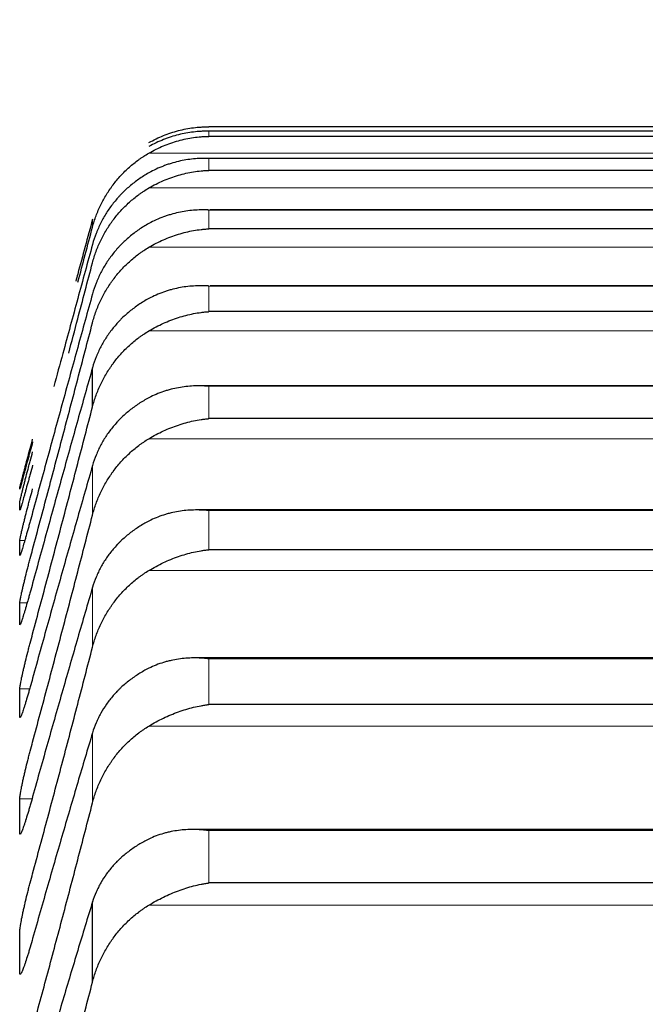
# Model space of a CAD drawing. Header units: inches. Extents: x 0 to 20790, y -12 to 14700.
# Tile 189 of 256: x 7872 to 7898, y 10416 to 10457. Entities that reach past the tile are written whole.
import ezdxf

# ---------------------------------------------------------------- set-up
doc = ezdxf.new("R2010")
doc.units = ezdxf.units.IN
doc.layers.add('1', color=7, linetype='Continuous', true_color=0xffffff)
doc.layers.add('254', color=7, linetype='Continuous', true_color=0xffffff)
doc.styles.add('latin_extended', font='simplex.shx')
doc.dimstyles.get("Standard").update_dxf_attribs({"dimtxt": 0.18, "dimasz": 0.18, "dimexe": 0.18, "dimexo": 0.0625, "dimgap": 0.09, "dimtad": 0, "dimtih": 1, "dimtoh": 1, "dimdec": 4, "dimzin": 0, "dimdsep": 46, "dimtxsty": 'Standard', "dimcen": 0.09, "dimadec": 0, "dimazin": 0, "dimtfac": 1, "dimtdec": 4, "dimtofl": 0, "dimtmove": 0, "dimatfit": 3, "dimfxl": 1, "dimtolj": 1, "dimtzin": 0, "dimarcsym": 0})

# ---------------------------------------------------------------- blocks, each defined once
blk = doc.blocks.new('_U4')
at = {"layer": '254', "color": 3, "linetype": 'Continuous', "lineweight": 13, "transparency": 16777216}
for p, q in [((1196.915, 10968.48), (1196.915, 7971.958)), ((8181.915, 9131.481), (8181.915, 7971.958)), ((1319.415, 8006.958), (8059.415, 8006.958))]:
    blk.add_line(p, q, dxfattribs=at)
at = {"layer": '254', "color": 3, "transparency": 16777216}
for points in [[(1319.415, 8027.374), (1319.415, 7986.541), (1196.915, 8006.958)], [(8059.415, 7986.541), (8059.415, 8027.374), (8181.915, 8006.958)]]:
    blk.add_solid(points, dxfattribs=at)
at = {"layer": 'Defpoints', "color": 0, "transparency": 16777216}
for p in [(1196.915, 11003.48), (8181.915, 9166.481), (8181.915, 8006.958)]:
    blk.add_point(p, dxfattribs=at)
at = {"layer": '254', "color": 2, "lineweight": 13, "transparency": 16777216, "insert": (4473.582, 8190.708), "char_height": 122.5, "attachment_point": 1, "style": 'latin_extended'}
blk.add_mtext('\\A1;6985', dxfattribs=at)

msp = doc.modelspace()

# ---------------------------------------------------------------- linework, layer by layer
at = {"layer": '1', "color": 2, "linetype": 'Continuous', "lineweight": 25}
for p, q in [((7916.059, 10452.974), (7879.771, 10452.974)), ((7916.056, 10452.791), (7879.774, 10452.791)), ((7916.059, 10452.577), (7879.771, 10452.577)), ((7916.038, 10451.663), (7879.792, 10451.663)), ((7916.059, 10451.162), (7879.771, 10451.162)), ((7916.284, 10449.52), (7879.81, 10449.52)), ((7916.059, 10448.732), (7879.771, 10448.732)), ((7916.372, 10446.365), (7879.827, 10446.365)), ((7916.059, 10445.289), (7879.771, 10445.289)), ((7874.941, 10441.329), (7874.941, 10442.96)), ((7916.459, 10442.204), (7879.387, 10442.204)), ((7916.059, 10440.841), (7879.771, 10440.841)), ((7916.548, 10437.043), (7879.302, 10437.043)), ((7916.059, 10435.393), (7879.771, 10435.393)), ((7916.636, 10430.891), (7879.215, 10430.891)), ((7916.059, 10428.955), (7879.771, 10428.955)), ((7916.725, 10423.758), (7879.128, 10423.758)), ((7916.059, 10421.537), (7879.771, 10421.537)), ((7874.941, 10417.418), (7874.941, 10420.748))]:
    msp.add_line(p, q, dxfattribs=at)
at = {"layer": '1', "color": 110, "linetype": 'Continuous', "lineweight": 13}
for p, q in [((7879.771, 10452.577), (7879.771, 10452.791)), ((7916.059, 10452.791), (7879.771, 10452.791)), ((7918.546, 10451.881), (7877.283, 10451.881)), ((7916.059, 10451.661), (7879.771, 10451.661)), ((7879.771, 10451.162), (7879.771, 10451.661)), ((7918.546, 10450.43), (7877.283, 10450.43)), ((7916.059, 10449.514), (7879.771, 10449.514)), ((7879.771, 10448.732), (7879.771, 10449.514)), ((7874.941, 10448.803), (7874.941, 10449.13)), ((7918.546, 10447.964), (7877.283, 10447.964)), ((7916.059, 10446.354), (7879.771, 10446.354)), ((7879.771, 10445.289), (7879.771, 10446.354)), ((7918.546, 10444.488), (7877.283, 10444.488)), ((7879.771, 10440.841), (7879.771, 10442.187)), ((7916.059, 10442.187), (7879.771, 10442.187)), ((7918.546, 10440.007), (7877.283, 10440.007)), ((7874.941, 10436.831), (7874.941, 10438.892)), ((7916.059, 10437.018), (7879.771, 10437.018)), ((7879.771, 10435.393), (7879.771, 10437.018)), ((7872.125, 10435.774), (7871.917, 10435.774)), ((7918.546, 10434.528), (7877.283, 10434.528)), ((7874.941, 10431.34), (7874.941, 10433.829)), ((7872.225, 10433.181), (7871.917, 10433.181)), ((7879.771, 10428.955), (7879.771, 10430.857)), ((7916.059, 10430.857), (7879.771, 10430.857)), ((7872.326, 10429.601), (7871.917, 10429.601)), ((7918.546, 10428.061), (7877.283, 10428.061)), ((7874.941, 10424.866), (7874.941, 10427.777)), ((7872.428, 10425.041), (7871.917, 10425.041)), ((7916.059, 10423.712), (7879.771, 10423.712)), ((7879.771, 10421.537), (7879.771, 10423.712)), ((7918.546, 10420.615), (7877.283, 10420.615))]:
    msp.add_line(p, q, dxfattribs=at)
at = {"layer": '1', "color": 2, "linetype": 'Continuous', "lineweight": 25}
for points, knots in [([(7877.283, 10452.315), (7877.383, 10452.372), (7877.483, 10452.425), (7877.685, 10452.523), (7877.786, 10452.568), (7877.99, 10452.651), (7878.092, 10452.688), (7878.299, 10452.757), (7878.403, 10452.787), (7878.613, 10452.842), (7878.718, 10452.865), (7878.927, 10452.905), (7879.032, 10452.922), (7879.243, 10452.949), (7879.348, 10452.958), (7879.506, 10452.968), (7879.585, 10452.972), (7879.678, 10452.974), (7879.724, 10452.974), (7879.744, 10452.974), (7879.758, 10452.974), (7879.764, 10452.974), (7879.771, 10452.974)], [0, 0, 0, 0, 0.125, 0.125, 0.25, 0.25, 0.375, 0.375, 0.5, 0.5, 0.625, 0.625, 0.75, 0.75, 0.875, 0.875, 0.9375, 0.96875, 0.984375, 0.992188, 0.992188, 1, 1, 1, 1]), ([(7879.771, 10452.791), (7879.767, 10452.791), (7879.764, 10452.791), (7879.758, 10452.791), (7879.754, 10452.791), (7879.744, 10452.791), (7879.724, 10452.791), (7879.678, 10452.791), (7879.585, 10452.79), (7879.506, 10452.787), (7879.348, 10452.779), (7879.243, 10452.77), (7878.929, 10452.733), (7878.721, 10452.696), (7878.41, 10452.618), (7878.307, 10452.588), (7878.151, 10452.538), (7878.099, 10452.521), (7877.996, 10452.483), (7877.944, 10452.464), (7877.789, 10452.402), (7877.687, 10452.357), (7877.484, 10452.26), (7877.383, 10452.208), (7877.283, 10452.151)], [0, 0, 0, 0, 0.003906, 0.003906, 0.007813, 0.007813, 0.015625, 0.03125, 0.0625, 0.125, 0.125, 0.25, 0.25, 0.5, 0.5, 0.625, 0.625, 0.6875, 0.6875, 0.75, 0.75, 0.875, 0.875, 1, 1, 1, 1]), ([(7877.283, 10451.881), (7877.383, 10451.939), (7877.483, 10451.992), (7877.685, 10452.092), (7877.786, 10452.139), (7877.99, 10452.224), (7878.092, 10452.263), (7878.299, 10452.334), (7878.403, 10452.367), (7878.613, 10452.424), (7878.718, 10452.45), (7878.927, 10452.493), (7879.032, 10452.512), (7879.243, 10452.542), (7879.348, 10452.554), (7879.506, 10452.566), (7879.585, 10452.571), (7879.678, 10452.575), (7879.724, 10452.576), (7879.744, 10452.577), (7879.758, 10452.577), (7879.764, 10452.577), (7879.771, 10452.577)], [0, 0, 0, 0, 0.125, 0.125, 0.25, 0.25, 0.375, 0.375, 0.5, 0.5, 0.625, 0.625, 0.75, 0.75, 0.875, 0.875, 0.9375, 0.96875, 0.984375, 0.992188, 0.992188, 1, 1, 1, 1]), ([(7874.941, 10448.803), (7874.984, 10448.963), (7875.034, 10449.12), (7875.148, 10449.428), (7875.277, 10449.729), (7875.435, 10450.017), (7875.564, 10450.228), (7875.609, 10450.298), (7875.68, 10450.401), (7875.704, 10450.435), (7875.752, 10450.502), (7875.777, 10450.535), (7875.901, 10450.7), (7876.113, 10450.953), (7876.348, 10451.183), (7876.595, 10451.403), (7876.725, 10451.507), (7876.894, 10451.63), (7876.929, 10451.655), (7876.998, 10451.702), (7877.103, 10451.772), (7877.21, 10451.838), (7877.283, 10451.881)], [0, 0, 0, 0, 0.125, 0.125, 0.25, 0.375, 0.375, 0.4375, 0.4375, 0.46875, 0.46875, 0.5, 0.5, 0.625, 0.75, 0.75, 0.875, 0.875, 0.90625, 0.90625, 0.9375, 1, 1, 1, 1]), ([(7879.771, 10451.661), (7879.767, 10451.661), (7879.764, 10451.661), (7879.758, 10451.661), (7879.754, 10451.661), (7879.744, 10451.661), (7879.724, 10451.662), (7879.678, 10451.663), (7879.585, 10451.663), (7879.506, 10451.662), (7879.348, 10451.656), (7879.243, 10451.649), (7878.929, 10451.618), (7878.721, 10451.584), (7878.41, 10451.511), (7878.307, 10451.483), (7878.151, 10451.436), (7878.099, 10451.419), (7877.996, 10451.383), (7877.944, 10451.364), (7877.789, 10451.305), (7877.687, 10451.262), (7877.484, 10451.167), (7877.383, 10451.115), (7877.283, 10451.059)], [0, 0, 0, 0, 0.003906, 0.003906, 0.007812, 0.007812, 0.015625, 0.03125, 0.0625, 0.125, 0.125, 0.25, 0.25, 0.5, 0.5, 0.625, 0.625, 0.6875, 0.6875, 0.75, 0.75, 0.875, 0.875, 1, 1, 1, 1]), ([(7877.283, 10451.059), (7877.138, 10450.978), (7876.998, 10450.89), (7876.729, 10450.703), (7876.471, 10450.503), (7876.235, 10450.28), (7876.094, 10450.133), (7876.066, 10450.104), (7876.011, 10450.043), (7875.984, 10450.013), (7875.904, 10449.92), (7875.852, 10449.858), (7875.703, 10449.667), (7875.61, 10449.536), (7875.438, 10449.266), (7875.359, 10449.127), (7875.251, 10448.912), (7875.217, 10448.84), (7875.168, 10448.729), (7875.152, 10448.692), (7875.121, 10448.618), (7875.106, 10448.58), (7875.034, 10448.392), (7874.984, 10448.239), (7874.941, 10448.083)], [0, 0, 0, 0, 0.125, 0.125, 0.25, 0.375, 0.375, 0.40625, 0.40625, 0.4375, 0.4375, 0.5, 0.5, 0.625, 0.625, 0.75, 0.75, 0.8125, 0.8125, 0.84375, 0.84375, 0.875, 0.875, 1, 1, 1, 1]), ([(7877.283, 10450.43), (7877.383, 10450.488), (7877.483, 10450.543), (7877.685, 10450.645), (7877.786, 10450.692), (7877.99, 10450.78), (7878.092, 10450.82), (7878.299, 10450.895), (7878.403, 10450.929), (7878.613, 10450.99), (7878.718, 10451.017), (7878.927, 10451.064), (7879.032, 10451.084), (7879.243, 10451.118), (7879.348, 10451.131), (7879.506, 10451.147), (7879.585, 10451.153), (7879.678, 10451.158), (7879.724, 10451.16), (7879.744, 10451.161), (7879.758, 10451.162), (7879.764, 10451.162), (7879.771, 10451.162)], [0, 0, 0, 0, 0.125, 0.125, 0.25, 0.25, 0.375, 0.375, 0.5, 0.5, 0.625, 0.625, 0.75, 0.75, 0.875, 0.875, 0.9375, 0.96875, 0.984375, 0.992187, 0.992187, 1, 1, 1, 1]), ([(7874.941, 10447.319), (7874.984, 10447.481), (7875.034, 10447.64), (7875.148, 10447.951), (7875.277, 10448.255), (7875.435, 10448.545), (7875.564, 10448.759), (7875.609, 10448.829), (7875.68, 10448.933), (7875.704, 10448.967), (7875.752, 10449.035), (7875.777, 10449.069), (7875.901, 10449.236), (7876.113, 10449.491), (7876.348, 10449.724), (7876.595, 10449.946), (7876.725, 10450.052), (7876.894, 10450.176), (7876.929, 10450.201), (7876.998, 10450.249), (7877.103, 10450.32), (7877.21, 10450.387), (7877.283, 10450.43)], [0, 0, 0, 0, 0.125, 0.125, 0.25, 0.375, 0.375, 0.4375, 0.4375, 0.46875, 0.46875, 0.5, 0.5, 0.625, 0.75, 0.75, 0.875, 0.875, 0.90625, 0.90625, 0.9375, 1, 1, 1, 1]), ([(7879.771, 10449.514), (7879.767, 10449.514), (7879.764, 10449.514), (7879.758, 10449.515), (7879.754, 10449.515), (7879.744, 10449.515), (7879.724, 10449.516), (7879.678, 10449.518), (7879.585, 10449.52), (7879.506, 10449.52), (7879.348, 10449.517), (7879.243, 10449.512), (7878.929, 10449.486), (7878.721, 10449.456), (7878.41, 10449.388), (7878.307, 10449.362), (7878.151, 10449.317), (7878.099, 10449.301), (7877.996, 10449.267), (7877.944, 10449.249), (7877.789, 10449.192), (7877.687, 10449.15), (7877.484, 10449.058), (7877.383, 10449.007), (7877.283, 10448.953)], [0, 0, 0, 0, 0.003906, 0.003906, 0.007812, 0.007812, 0.015625, 0.03125, 0.0625, 0.125, 0.125, 0.25, 0.25, 0.5, 0.5, 0.625, 0.625, 0.6875, 0.6875, 0.75, 0.75, 0.875, 0.875, 1, 1, 1, 1]), ([(7874.941, 10449.13), (7874.737, 10448.374), (7874.506, 10447.517), (7874.274, 10446.656), (7874.248, 10446.559)], [0, 0, 0, 0, 0.887164, 1, 1, 1, 1]), ([(7877.283, 10448.953), (7877.138, 10448.872), (7876.998, 10448.786), (7876.729, 10448.602), (7876.471, 10448.406), (7876.235, 10448.187), (7876.094, 10448.043), (7876.066, 10448.014), (7876.011, 10447.954), (7875.984, 10447.924), (7875.904, 10447.834), (7875.852, 10447.772), (7875.703, 10447.584), (7875.61, 10447.455), (7875.438, 10447.189), (7875.359, 10447.053), (7875.251, 10446.842), (7875.217, 10446.77), (7875.168, 10446.662), (7875.152, 10446.625), (7875.121, 10446.552), (7875.106, 10446.515), (7875.034, 10446.329), (7874.984, 10446.179), (7874.941, 10446.025)], [0, 0, 0, 0, 0.125, 0.125, 0.25, 0.375, 0.375, 0.40625, 0.40625, 0.4375, 0.4375, 0.5, 0.5, 0.625, 0.625, 0.75, 0.75, 0.8125, 0.8125, 0.84375, 0.84375, 0.875, 0.875, 1, 1, 1, 1]), ([(7877.283, 10447.964), (7877.383, 10448.023), (7877.483, 10448.079), (7877.685, 10448.182), (7877.786, 10448.231), (7877.99, 10448.321), (7878.092, 10448.363), (7878.299, 10448.44), (7878.403, 10448.475), (7878.613, 10448.539), (7878.718, 10448.568), (7878.927, 10448.619), (7879.032, 10448.64), (7879.243, 10448.678), (7879.348, 10448.693), (7879.506, 10448.711), (7879.585, 10448.719), (7879.678, 10448.726), (7879.724, 10448.729), (7879.744, 10448.73), (7879.758, 10448.731), (7879.764, 10448.731), (7879.771, 10448.732)], [0, 0, 0, 0, 0.125, 0.125, 0.25, 0.25, 0.375, 0.375, 0.5, 0.5, 0.625, 0.625, 0.75, 0.75, 0.875, 0.875, 0.9375, 0.96875, 0.984375, 0.992188, 0.992188, 1, 1, 1, 1]), ([(7874.941, 10448.083), (7874.737, 10447.337), (7874.328, 10445.835), (7873.791, 10443.86), (7873.458, 10442.634), (7873.334, 10442.173)], [0, 0, 0, 0, 0.384754, 0.769508, 1, 1, 1, 1]), ([(7874.941, 10444.827), (7874.984, 10444.99), (7875.034, 10445.15), (7875.148, 10445.463), (7875.277, 10445.769), (7875.435, 10446.062), (7875.564, 10446.277), (7875.609, 10446.348), (7875.68, 10446.453), (7875.704, 10446.488), (7875.752, 10446.556), (7875.777, 10446.59), (7875.901, 10446.758), (7876.113, 10447.016), (7876.348, 10447.252), (7876.595, 10447.476), (7876.725, 10447.582), (7876.894, 10447.708), (7876.929, 10447.733), (7876.998, 10447.781), (7877.103, 10447.853), (7877.21, 10447.921), (7877.283, 10447.964)], [0, 0, 0, 0, 0.125, 0.125, 0.25, 0.375, 0.375, 0.4375, 0.4375, 0.46875, 0.46875, 0.5, 0.5, 0.625, 0.75, 0.75, 0.875, 0.875, 0.90625, 0.90625, 0.9375, 1, 1, 1, 1]), ([(7873.95, 10443.561), (7874.076, 10444.037), (7874.408, 10445.293), (7874.737, 10446.544), (7874.941, 10447.319)], [0, 0, 0, 0, 0.378568, 1, 1, 1, 1]), ([(7879.771, 10446.354), (7879.767, 10446.355), (7879.764, 10446.355), (7879.758, 10446.355), (7879.754, 10446.356), (7879.744, 10446.356), (7879.724, 10446.357), (7879.678, 10446.36), (7879.585, 10446.364), (7879.506, 10446.365), (7879.348, 10446.365), (7879.243, 10446.362), (7878.929, 10446.342), (7878.721, 10446.315), (7878.41, 10446.253), (7878.307, 10446.229), (7878.151, 10446.186), (7878.099, 10446.171), (7877.996, 10446.139), (7877.944, 10446.121), (7877.789, 10446.066), (7877.687, 10446.026), (7877.484, 10445.936), (7877.383, 10445.887), (7877.283, 10445.834)], [0, 0, 0, 0, 0.003906, 0.003906, 0.007812, 0.007812, 0.015625, 0.03125, 0.0625, 0.125, 0.125, 0.25, 0.25, 0.5, 0.5, 0.625, 0.625, 0.6875, 0.6875, 0.75, 0.75, 0.875, 0.875, 1, 1, 1, 1]), ([(7877.283, 10445.834), (7877.138, 10445.755), (7876.998, 10445.671), (7876.729, 10445.49), (7876.471, 10445.298), (7876.235, 10445.083), (7876.094, 10444.942), (7876.066, 10444.913), (7876.011, 10444.855), (7875.984, 10444.825), (7875.904, 10444.736), (7875.852, 10444.676), (7875.703, 10444.492), (7875.61, 10444.365), (7875.438, 10444.104), (7875.359, 10443.97), (7875.251, 10443.762), (7875.217, 10443.692), (7875.168, 10443.586), (7875.152, 10443.55), (7875.121, 10443.478), (7875.106, 10443.441), (7875.034, 10443.259), (7874.984, 10443.111), (7874.941, 10442.96)], [0, 0, 0, 0, 0.125, 0.125, 0.25, 0.375, 0.375, 0.40625, 0.40625, 0.4375, 0.4375, 0.5, 0.5, 0.625, 0.625, 0.75, 0.75, 0.8125, 0.8125, 0.84375, 0.84375, 0.875, 0.875, 1, 1, 1, 1]), ([(7877.283, 10444.488), (7877.383, 10444.548), (7877.483, 10444.604), (7877.685, 10444.709), (7877.786, 10444.759), (7877.99, 10444.851), (7878.092, 10444.894), (7878.299, 10444.974), (7878.403, 10445.011), (7878.613, 10445.078), (7878.718, 10445.108), (7878.927, 10445.162), (7879.032, 10445.185), (7879.243, 10445.226), (7879.348, 10445.243), (7879.506, 10445.264), (7879.585, 10445.273), (7879.678, 10445.282), (7879.724, 10445.286), (7879.744, 10445.287), (7879.758, 10445.288), (7879.764, 10445.289), (7879.771, 10445.289)], [0, 0, 0, 0, 0.125, 0.125, 0.25, 0.25, 0.375, 0.375, 0.5, 0.5, 0.625, 0.625, 0.75, 0.75, 0.875, 0.875, 0.9375, 0.96875, 0.984375, 0.992187, 0.992187, 1, 1, 1, 1]), ([(7874.941, 10441.329), (7874.984, 10441.493), (7875.034, 10441.653), (7875.148, 10441.968), (7875.277, 10442.277), (7875.435, 10442.572), (7875.564, 10442.788), (7875.609, 10442.86), (7875.68, 10442.965), (7875.704, 10443), (7875.752, 10443.069), (7875.777, 10443.104), (7875.901, 10443.273), (7876.113, 10443.532), (7876.348, 10443.77), (7876.595, 10443.996), (7876.725, 10444.103), (7876.894, 10444.23), (7876.929, 10444.255), (7876.998, 10444.304), (7877.103, 10444.376), (7877.21, 10444.444), (7877.283, 10444.488)], [0, 0, 0, 0, 0.125, 0.125, 0.25, 0.375, 0.375, 0.4375, 0.4375, 0.46875, 0.46875, 0.5, 0.5, 0.625, 0.75, 0.75, 0.875, 0.875, 0.90625, 0.90625, 0.9375, 1, 1, 1, 1]), ([(7879.771, 10442.187), (7879.767, 10442.187), (7879.764, 10442.188), (7879.758, 10442.188), (7879.754, 10442.188), (7879.744, 10442.189), (7879.724, 10442.191), (7879.678, 10442.194), (7879.585, 10442.199), (7879.506, 10442.202), (7879.348, 10442.205), (7879.243, 10442.204), (7878.929, 10442.189), (7878.721, 10442.166), (7878.41, 10442.11), (7878.307, 10442.087), (7878.151, 10442.047), (7878.099, 10442.033), (7877.996, 10442.002), (7877.944, 10441.986), (7877.789, 10441.934), (7877.687, 10441.895), (7877.484, 10441.808), (7877.383, 10441.76), (7877.283, 10441.708)], [0, 0, 0, 0, 0.003906, 0.003906, 0.007813, 0.007813, 0.015625, 0.03125, 0.0625, 0.125, 0.125, 0.25, 0.25, 0.5, 0.5, 0.625, 0.625, 0.6875, 0.6875, 0.75, 0.75, 0.875, 0.875, 1, 1, 1, 1]), ([(7877.283, 10441.708), (7877.138, 10441.631), (7876.998, 10441.548), (7876.729, 10441.372), (7876.471, 10441.184), (7876.235, 10440.973), (7876.094, 10440.835), (7876.066, 10440.807), (7876.011, 10440.75), (7875.984, 10440.721), (7875.904, 10440.634), (7875.852, 10440.575), (7875.703, 10440.394), (7875.61, 10440.27), (7875.438, 10440.014), (7875.359, 10439.883), (7875.251, 10439.679), (7875.217, 10439.611), (7875.168, 10439.506), (7875.152, 10439.471), (7875.121, 10439.4), (7875.106, 10439.365), (7875.034, 10439.186), (7874.984, 10439.04), (7874.941, 10438.892)], [0, 0, 0, 0, 0.125, 0.125, 0.25, 0.375, 0.375, 0.40625, 0.40625, 0.4375, 0.4375, 0.5, 0.5, 0.625, 0.625, 0.75, 0.75, 0.8125, 0.8125, 0.84375, 0.84375, 0.875, 0.875, 1, 1, 1, 1]), ([(7877.283, 10440.007), (7877.383, 10440.067), (7877.483, 10440.124), (7877.685, 10440.231), (7877.786, 10440.281), (7877.99, 10440.376), (7878.092, 10440.42), (7878.299, 10440.502), (7878.403, 10440.54), (7878.613, 10440.61), (7878.718, 10440.642), (7878.927, 10440.699), (7879.032, 10440.724), (7879.243, 10440.769), (7879.348, 10440.788), (7879.506, 10440.811), (7879.585, 10440.822), (7879.678, 10440.832), (7879.724, 10440.837), (7879.744, 10440.838), (7879.758, 10440.84), (7879.764, 10440.84), (7879.771, 10440.841)], [0, 0, 0, 0, 0.125, 0.125, 0.25, 0.25, 0.375, 0.375, 0.5, 0.5, 0.625, 0.625, 0.75, 0.75, 0.875, 0.875, 0.9375, 0.96875, 0.984375, 0.992187, 0.992187, 1, 1, 1, 1]), ([(7871.917, 10437.984), (7871.918, 10437.985), (7871.92, 10437.993), (7871.928, 10438.024), (7871.937, 10438.057), (7871.945, 10438.088), (7871.947, 10438.098), (7871.954, 10438.122), (7871.957, 10438.134), (7871.974, 10438.199), (7871.991, 10438.262), (7872.016, 10438.355), (7872.021, 10438.375), (7872.029, 10438.404), (7872.032, 10438.415), (7872.037, 10438.435), (7872.051, 10438.487), (7872.078, 10438.587), (7872.104, 10438.684), (7872.131, 10438.785), (7872.145, 10438.838), (7872.189, 10439.002), (7872.219, 10439.116), (7872.267, 10439.294), (7872.283, 10439.354), (7872.308, 10439.447), (7872.316, 10439.478), (7872.333, 10439.541), (7872.341, 10439.572), (7872.384, 10439.73), (7872.418, 10439.857), (7872.452, 10439.986)], [0, 0, 0, 0, 0.0625, 0.125, 0.1875, 0.1875, 0.21875, 0.21875, 0.25, 0.25, 0.375, 0.375, 0.40625, 0.40625, 0.421875, 0.421875, 0.4375, 0.5, 0.5625, 0.5625, 0.625, 0.625, 0.75, 0.75, 0.8125, 0.8125, 0.84375, 0.84375, 0.875, 0.875, 1, 1, 1, 1]), ([(7874.941, 10436.831), (7874.984, 10436.995), (7875.034, 10437.157), (7875.148, 10437.473), (7875.277, 10437.783), (7875.435, 10438.08), (7875.564, 10438.297), (7875.609, 10438.369), (7875.68, 10438.475), (7875.704, 10438.51), (7875.752, 10438.58), (7875.777, 10438.614), (7875.901, 10438.784), (7876.113, 10439.045), (7876.348, 10439.284), (7876.595, 10439.512), (7876.725, 10439.62), (7876.894, 10439.747), (7876.929, 10439.772), (7876.998, 10439.822), (7877.103, 10439.894), (7877.21, 10439.963), (7877.283, 10440.007)], [0, 0, 0, 0, 0.125, 0.125, 0.25, 0.375, 0.375, 0.4375, 0.4375, 0.46875, 0.46875, 0.5, 0.5, 0.625, 0.75, 0.75, 0.875, 0.875, 0.90625, 0.90625, 0.9375, 1, 1, 1, 1]), ([(7872.452, 10439.878), (7872.418, 10439.748), (7872.384, 10439.622), (7872.334, 10439.435), (7872.317, 10439.373), (7872.292, 10439.281), (7872.284, 10439.251), (7872.268, 10439.19), (7872.259, 10439.16), (7872.219, 10439.012), (7872.189, 10438.899), (7872.146, 10438.739), (7872.132, 10438.688), (7872.111, 10438.612), (7872.104, 10438.588), (7872.091, 10438.539), (7872.085, 10438.516), (7872.054, 10438.402), (7872.031, 10438.32), (7872.006, 10438.23), (7872.002, 10438.212), (7871.992, 10438.178), (7871.988, 10438.162), (7871.975, 10438.116), (7871.967, 10438.088), (7871.947, 10438.014), (7871.936, 10437.976), (7871.927, 10437.945), (7871.925, 10437.939), (7871.923, 10437.93), (7871.921, 10437.926), (7871.919, 10437.917), (7871.918, 10437.914), (7871.917, 10437.915)], [0, 0, 0, 0, 0.125, 0.125, 0.1875, 0.1875, 0.21875, 0.21875, 0.25, 0.25, 0.375, 0.375, 0.4375, 0.4375, 0.46875, 0.46875, 0.5, 0.5, 0.625, 0.625, 0.65625, 0.65625, 0.6875, 0.6875, 0.75, 0.75, 0.875, 0.875, 0.90625, 0.90625, 0.9375, 0.9375, 1, 1, 1, 1]), ([(7871.917, 10437.376), (7871.918, 10437.379), (7871.92, 10437.392), (7871.928, 10437.431), (7871.937, 10437.47), (7871.945, 10437.504), (7871.947, 10437.516), (7871.954, 10437.542), (7871.957, 10437.555), (7871.974, 10437.626), (7871.991, 10437.694), (7872.016, 10437.792), (7872.021, 10437.813), (7872.029, 10437.844), (7872.032, 10437.855), (7872.037, 10437.876), (7872.051, 10437.931), (7872.078, 10438.035), (7872.104, 10438.135), (7872.131, 10438.24), (7872.145, 10438.294), (7872.189, 10438.462), (7872.219, 10438.578), (7872.267, 10438.759), (7872.283, 10438.82), (7872.308, 10438.913), (7872.316, 10438.945), (7872.333, 10439.008), (7872.341, 10439.04), (7872.384, 10439.199), (7872.418, 10439.327), (7872.452, 10439.456)], [0, 0, 0, 0, 0.0625, 0.125, 0.1875, 0.1875, 0.21875, 0.21875, 0.25, 0.25, 0.375, 0.375, 0.40625, 0.40625, 0.421875, 0.421875, 0.4375, 0.5, 0.5625, 0.5625, 0.625, 0.625, 0.75, 0.75, 0.8125, 0.8125, 0.84375, 0.84375, 0.875, 0.875, 1, 1, 1, 1]), ([(7872.452, 10438.912), (7872.418, 10438.783), (7872.384, 10438.657), (7872.334, 10438.472), (7872.317, 10438.411), (7872.292, 10438.32), (7872.284, 10438.29), (7872.268, 10438.23), (7872.259, 10438.201), (7872.219, 10438.055), (7872.189, 10437.945), (7872.146, 10437.79), (7872.132, 10437.74), (7872.111, 10437.667), (7872.104, 10437.643), (7872.091, 10437.597), (7872.085, 10437.574), (7872.054, 10437.465), (7872.031, 10437.387), (7872.006, 10437.302), (7872.002, 10437.286), (7871.992, 10437.254), (7871.988, 10437.239), (7871.975, 10437.197), (7871.967, 10437.171), (7871.947, 10437.104), (7871.936, 10437.072), (7871.927, 10437.047), (7871.925, 10437.043), (7871.923, 10437.036), (7871.921, 10437.033), (7871.919, 10437.029), (7871.918, 10437.028), (7871.917, 10437.032)], [0, 0, 0, 0, 0.125, 0.125, 0.1875, 0.1875, 0.21875, 0.21875, 0.25, 0.25, 0.375, 0.375, 0.4375, 0.4375, 0.46875, 0.46875, 0.5, 0.5, 0.625, 0.625, 0.65625, 0.65625, 0.6875, 0.6875, 0.75, 0.75, 0.875, 0.875, 0.90625, 0.90625, 0.9375, 0.9375, 1, 1, 1, 1]), ([(7871.917, 10435.774), (7871.918, 10435.78), (7871.92, 10435.798), (7871.928, 10435.845), (7871.937, 10435.889), (7871.945, 10435.926), (7871.947, 10435.94), (7871.954, 10435.968), (7871.957, 10435.983), (7871.974, 10436.06), (7871.991, 10436.132), (7872.016, 10436.235), (7872.021, 10436.256), (7872.029, 10436.29), (7872.032, 10436.301), (7872.037, 10436.323), (7872.051, 10436.38), (7872.078, 10436.488), (7872.104, 10436.592), (7872.131, 10436.699), (7872.145, 10436.755), (7872.189, 10436.926), (7872.219, 10437.045), (7872.267, 10437.228), (7872.283, 10437.29), (7872.308, 10437.384), (7872.316, 10437.416), (7872.333, 10437.48), (7872.341, 10437.512), (7872.384, 10437.671), (7872.418, 10437.799), (7872.452, 10437.928)], [0, 0, 0, 0, 0.0625, 0.125, 0.1875, 0.1875, 0.21875, 0.21875, 0.25, 0.25, 0.375, 0.375, 0.40625, 0.40625, 0.421875, 0.421875, 0.4375, 0.5, 0.5625, 0.5625, 0.625, 0.625, 0.75, 0.75, 0.8125, 0.8125, 0.84375, 0.84375, 0.875, 0.875, 1, 1, 1, 1]), ([(7872.452, 10436.95), (7872.418, 10436.822), (7872.384, 10436.697), (7872.334, 10436.513), (7872.317, 10436.453), (7872.292, 10436.364), (7872.284, 10436.334), (7872.268, 10436.276), (7872.259, 10436.247), (7872.219, 10436.104), (7872.189, 10435.997), (7872.146, 10435.846), (7872.132, 10435.798), (7872.111, 10435.728), (7872.104, 10435.705), (7872.091, 10435.66), (7872.085, 10435.639), (7872.054, 10435.534), (7872.031, 10435.46), (7872.006, 10435.381), (7872.002, 10435.366), (7871.992, 10435.337), (7871.988, 10435.323), (7871.975, 10435.284), (7871.967, 10435.261), (7871.947, 10435.202), (7871.936, 10435.174), (7871.927, 10435.156), (7871.925, 10435.153), (7871.923, 10435.149), (7871.921, 10435.148), (7871.919, 10435.147), (7871.918, 10435.15), (7871.917, 10435.156)], [0, 0, 0, 0, 0.125, 0.125, 0.1875, 0.1875, 0.21875, 0.21875, 0.25, 0.25, 0.375, 0.375, 0.4375, 0.4375, 0.46875, 0.46875, 0.5, 0.5, 0.625, 0.625, 0.65625, 0.65625, 0.6875, 0.6875, 0.75, 0.75, 0.875, 0.875, 0.90625, 0.90625, 0.9375, 0.9375, 1, 1, 1, 1]), ([(7879.771, 10437.018), (7879.767, 10437.019), (7879.764, 10437.019), (7879.758, 10437.02), (7879.754, 10437.02), (7879.744, 10437.021), (7879.724, 10437.023), (7879.678, 10437.027), (7879.585, 10437.034), (7879.506, 10437.038), (7879.348, 10437.044), (7879.243, 10437.044), (7878.929, 10437.036), (7878.721, 10437.017), (7878.41, 10436.966), (7878.307, 10436.945), (7878.151, 10436.908), (7878.099, 10436.894), (7877.996, 10436.865), (7877.944, 10436.85), (7877.789, 10436.8), (7877.687, 10436.762), (7877.484, 10436.679), (7877.383, 10436.633), (7877.283, 10436.581)], [0, 0, 0, 0, 0.003906, 0.003906, 0.007813, 0.007813, 0.015625, 0.03125, 0.0625, 0.125, 0.125, 0.25, 0.25, 0.5, 0.5, 0.625, 0.625, 0.6875, 0.6875, 0.75, 0.75, 0.875, 0.875, 1, 1, 1, 1]), ([(7877.283, 10436.581), (7877.138, 10436.506), (7876.998, 10436.426), (7876.729, 10436.253), (7876.471, 10436.07), (7876.235, 10435.864), (7876.094, 10435.729), (7876.066, 10435.702), (7876.011, 10435.646), (7875.984, 10435.618), (7875.904, 10435.532), (7875.852, 10435.475), (7875.703, 10435.298), (7875.61, 10435.177), (7875.438, 10434.927), (7875.359, 10434.798), (7875.251, 10434.599), (7875.217, 10434.532), (7875.168, 10434.43), (7875.152, 10434.395), (7875.121, 10434.326), (7875.106, 10434.291), (7875.034, 10434.116), (7874.984, 10433.974), (7874.941, 10433.829)], [0, 0, 0, 0, 0.125, 0.125, 0.25, 0.375, 0.375, 0.40625, 0.40625, 0.4375, 0.4375, 0.5, 0.5, 0.625, 0.625, 0.75, 0.75, 0.8125, 0.8125, 0.84375, 0.84375, 0.875, 0.875, 1, 1, 1, 1]), ([(7871.917, 10433.181), (7871.918, 10433.19), (7871.92, 10433.213), (7871.928, 10433.268), (7871.937, 10433.316), (7871.945, 10433.358), (7871.947, 10433.372), (7871.954, 10433.403), (7871.957, 10433.419), (7871.974, 10433.501), (7871.991, 10433.578), (7872.016, 10433.686), (7872.021, 10433.709), (7872.029, 10433.743), (7872.032, 10433.755), (7872.037, 10433.778), (7872.051, 10433.838), (7872.078, 10433.95), (7872.104, 10434.056), (7872.131, 10434.166), (7872.145, 10434.223), (7872.189, 10434.398), (7872.219, 10434.519), (7872.267, 10434.704), (7872.283, 10434.766), (7872.308, 10434.862), (7872.316, 10434.893), (7872.333, 10434.958), (7872.341, 10434.99), (7872.384, 10435.15), (7872.418, 10435.278), (7872.452, 10435.406)], [0, 0, 0, 0, 0.0625, 0.125, 0.1875, 0.1875, 0.21875, 0.21875, 0.25, 0.25, 0.375, 0.375, 0.40625, 0.40625, 0.421875, 0.421875, 0.4375, 0.5, 0.5625, 0.5625, 0.625, 0.625, 0.75, 0.75, 0.8125, 0.8125, 0.84375, 0.84375, 0.875, 0.875, 1, 1, 1, 1]), ([(7877.283, 10434.528), (7877.383, 10434.589), (7877.483, 10434.646), (7877.685, 10434.754), (7877.786, 10434.805), (7877.99, 10434.902), (7878.092, 10434.947), (7878.299, 10435.032), (7878.403, 10435.071), (7878.613, 10435.144), (7878.718, 10435.178), (7878.927, 10435.238), (7879.032, 10435.265), (7879.243, 10435.312), (7879.348, 10435.333), (7879.506, 10435.359), (7879.585, 10435.371), (7879.678, 10435.383), (7879.724, 10435.388), (7879.744, 10435.39), (7879.758, 10435.392), (7879.764, 10435.393), (7879.771, 10435.393)], [0, 0, 0, 0, 0.125, 0.125, 0.25, 0.25, 0.375, 0.375, 0.5, 0.5, 0.625, 0.625, 0.75, 0.75, 0.875, 0.875, 0.9375, 0.96875, 0.984375, 0.992188, 0.992188, 1, 1, 1, 1]), ([(7874.941, 10431.34), (7874.984, 10431.505), (7875.034, 10431.667), (7875.148, 10431.984), (7875.277, 10432.295), (7875.435, 10432.593), (7875.564, 10432.811), (7875.609, 10432.883), (7875.68, 10432.989), (7875.704, 10433.025), (7875.752, 10433.095), (7875.777, 10433.129), (7875.901, 10433.3), (7876.113, 10433.562), (7876.348, 10433.802), (7876.595, 10434.03), (7876.725, 10434.139), (7876.894, 10434.267), (7876.929, 10434.292), (7876.998, 10434.342), (7877.103, 10434.415), (7877.21, 10434.484), (7877.283, 10434.528)], [0, 0, 0, 0, 0.125, 0.125, 0.25, 0.375, 0.375, 0.4375, 0.4375, 0.46875, 0.46875, 0.5, 0.5, 0.625, 0.75, 0.75, 0.875, 0.875, 0.90625, 0.90625, 0.9375, 1, 1, 1, 1]), ([(7872.452, 10433.996), (7872.418, 10433.868), (7872.384, 10433.744), (7872.334, 10433.563), (7872.317, 10433.504), (7872.292, 10433.416), (7872.284, 10433.387), (7872.268, 10433.329), (7872.259, 10433.301), (7872.219, 10433.161), (7872.189, 10433.057), (7872.146, 10432.911), (7872.132, 10432.865), (7872.111, 10432.797), (7872.104, 10432.775), (7872.091, 10432.733), (7872.085, 10432.712), (7872.054, 10432.613), (7872.031, 10432.544), (7872.006, 10432.47), (7872.002, 10432.456), (7871.992, 10432.43), (7871.988, 10432.417), (7871.975, 10432.381), (7871.967, 10432.361), (7871.947, 10432.309), (7871.936, 10432.287), (7871.927, 10432.275), (7871.925, 10432.274), (7871.923, 10432.272), (7871.921, 10432.272), (7871.919, 10432.275), (7871.918, 10432.281), (7871.917, 10432.289)], [0, 0, 0, 0, 0.125, 0.125, 0.1875, 0.1875, 0.21875, 0.21875, 0.25, 0.25, 0.375, 0.375, 0.4375, 0.4375, 0.46875, 0.46875, 0.5, 0.5, 0.625, 0.625, 0.65625, 0.65625, 0.6875, 0.6875, 0.75, 0.75, 0.875, 0.875, 0.90625, 0.90625, 0.9375, 0.9375, 1, 1, 1, 1]), ([(7871.917, 10429.601), (7871.918, 10429.613), (7871.92, 10429.642), (7871.928, 10429.704), (7871.937, 10429.757), (7871.945, 10429.802), (7871.947, 10429.818), (7871.954, 10429.851), (7871.957, 10429.868), (7871.974, 10429.956), (7871.991, 10430.037), (7872.016, 10430.15), (7872.021, 10430.173), (7872.029, 10430.209), (7872.032, 10430.221), (7872.037, 10430.246), (7872.051, 10430.307), (7872.078, 10430.423), (7872.104, 10430.532), (7872.131, 10430.645), (7872.145, 10430.703), (7872.189, 10430.881), (7872.219, 10431.003), (7872.267, 10431.191), (7872.283, 10431.254), (7872.308, 10431.349), (7872.316, 10431.381), (7872.333, 10431.446), (7872.341, 10431.478), (7872.384, 10431.639), (7872.418, 10431.767), (7872.452, 10431.894)], [0, 0, 0, 0, 0.0625, 0.125, 0.1875, 0.1875, 0.21875, 0.21875, 0.25, 0.25, 0.375, 0.375, 0.40625, 0.40625, 0.421875, 0.421875, 0.4375, 0.5, 0.5625, 0.5625, 0.625, 0.625, 0.75, 0.75, 0.8125, 0.8125, 0.84375, 0.84375, 0.875, 0.875, 1, 1, 1, 1]), ([(7879.771, 10430.857), (7879.767, 10430.857), (7879.764, 10430.857), (7879.758, 10430.858), (7879.754, 10430.859), (7879.744, 10430.86), (7879.724, 10430.862), (7879.678, 10430.867), (7879.585, 10430.875), (7879.506, 10430.881), (7879.348, 10430.89), (7879.243, 10430.892), (7878.929, 10430.889), (7878.721, 10430.874), (7878.41, 10430.829), (7878.307, 10430.81), (7878.151, 10430.775), (7878.099, 10430.763), (7877.996, 10430.735), (7877.944, 10430.721), (7877.789, 10430.674), (7877.687, 10430.638), (7877.484, 10430.557), (7877.383, 10430.513), (7877.283, 10430.463)], [0, 0, 0, 0, 0.003906, 0.003906, 0.007812, 0.007812, 0.015625, 0.03125, 0.0625, 0.125, 0.125, 0.25, 0.25, 0.5, 0.5, 0.625, 0.625, 0.6875, 0.6875, 0.75, 0.75, 0.875, 0.875, 1, 1, 1, 1]), ([(7877.283, 10430.463), (7877.138, 10430.39), (7876.998, 10430.311), (7876.729, 10430.143), (7876.471, 10429.964), (7876.235, 10429.764), (7876.094, 10429.632), (7876.066, 10429.605), (7876.011, 10429.551), (7875.984, 10429.524), (7875.904, 10429.441), (7875.852, 10429.384), (7875.703, 10429.212), (7875.61, 10429.094), (7875.438, 10428.85), (7875.359, 10428.724), (7875.251, 10428.53), (7875.217, 10428.464), (7875.168, 10428.364), (7875.152, 10428.331), (7875.121, 10428.263), (7875.106, 10428.229), (7875.034, 10428.058), (7874.984, 10427.919), (7874.941, 10427.777)], [0, 0, 0, 0, 0.125, 0.125, 0.25, 0.375, 0.375, 0.40625, 0.40625, 0.4375, 0.4375, 0.5, 0.5, 0.625, 0.625, 0.75, 0.75, 0.8125, 0.8125, 0.84375, 0.84375, 0.875, 0.875, 1, 1, 1, 1]), ([(7872.452, 10430.053), (7872.418, 10429.926), (7872.384, 10429.803), (7872.334, 10429.625), (7872.317, 10429.567), (7872.292, 10429.481), (7872.284, 10429.452), (7872.268, 10429.396), (7872.259, 10429.368), (7872.219, 10429.232), (7872.189, 10429.131), (7872.146, 10428.99), (7872.132, 10428.945), (7872.111, 10428.881), (7872.104, 10428.86), (7872.091, 10428.82), (7872.085, 10428.8), (7872.054, 10428.706), (7872.031, 10428.641), (7872.006, 10428.573), (7872.002, 10428.561), (7871.992, 10428.536), (7871.988, 10428.525), (7871.975, 10428.493), (7871.967, 10428.475), (7871.947, 10428.431), (7871.936, 10428.414), (7871.927, 10428.409), (7871.925, 10428.409), (7871.923, 10428.41), (7871.921, 10428.412), (7871.919, 10428.419), (7871.918, 10428.427), (7871.917, 10428.438)], [0, 0, 0, 0, 0.125, 0.125, 0.1875, 0.1875, 0.21875, 0.21875, 0.25, 0.25, 0.375, 0.375, 0.4375, 0.4375, 0.46875, 0.46875, 0.5, 0.5, 0.625, 0.625, 0.65625, 0.65625, 0.6875, 0.6875, 0.75, 0.75, 0.875, 0.875, 0.90625, 0.90625, 0.9375, 0.9375, 1, 1, 1, 1]), ([(7877.283, 10428.061), (7877.383, 10428.121), (7877.483, 10428.179), (7877.685, 10428.289), (7877.786, 10428.34), (7877.99, 10428.439), (7878.092, 10428.485), (7878.299, 10428.572), (7878.403, 10428.613), (7878.613, 10428.688), (7878.718, 10428.723), (7878.927, 10428.786), (7879.032, 10428.815), (7879.243, 10428.865), (7879.348, 10428.888), (7879.506, 10428.917), (7879.585, 10428.93), (7879.678, 10428.943), (7879.724, 10428.95), (7879.744, 10428.952), (7879.758, 10428.954), (7879.764, 10428.955), (7879.771, 10428.955)], [0, 0, 0, 0, 0.125, 0.125, 0.25, 0.25, 0.375, 0.375, 0.5, 0.5, 0.625, 0.625, 0.75, 0.75, 0.875, 0.875, 0.9375, 0.96875, 0.984375, 0.992188, 0.992188, 1, 1, 1, 1]), ([(7874.941, 10424.866), (7874.984, 10425.031), (7875.034, 10425.193), (7875.148, 10425.51), (7875.277, 10425.821), (7875.435, 10426.12), (7875.564, 10426.339), (7875.609, 10426.411), (7875.68, 10426.517), (7875.704, 10426.553), (7875.752, 10426.623), (7875.777, 10426.657), (7875.901, 10426.829), (7876.113, 10427.091), (7876.348, 10427.332), (7876.595, 10427.561), (7876.725, 10427.67), (7876.894, 10427.799), (7876.929, 10427.824), (7876.998, 10427.874), (7877.103, 10427.947), (7877.21, 10428.016), (7877.283, 10428.061)], [0, 0, 0, 0, 0.125, 0.125, 0.25, 0.375, 0.375, 0.4375, 0.4375, 0.46875, 0.46875, 0.5, 0.5, 0.625, 0.75, 0.75, 0.875, 0.875, 0.90625, 0.90625, 0.9375, 1, 1, 1, 1]), ([(7871.917, 10425.041), (7871.918, 10425.055), (7871.92, 10425.089), (7871.928, 10425.158), (7871.937, 10425.217), (7871.945, 10425.265), (7871.947, 10425.282), (7871.954, 10425.317), (7871.957, 10425.335), (7871.974, 10425.429), (7871.991, 10425.514), (7872.016, 10425.632), (7872.021, 10425.656), (7872.029, 10425.693), (7872.032, 10425.705), (7872.037, 10425.731), (7872.051, 10425.794), (7872.078, 10425.914), (7872.104, 10426.026), (7872.131, 10426.141), (7872.145, 10426.2), (7872.189, 10426.382), (7872.219, 10426.505), (7872.267, 10426.694), (7872.283, 10426.757), (7872.308, 10426.853), (7872.316, 10426.886), (7872.333, 10426.95), (7872.341, 10426.982), (7872.384, 10427.143), (7872.418, 10427.27), (7872.452, 10427.397)], [0, 0, 0, 0, 0.0625, 0.125, 0.1875, 0.1875, 0.21875, 0.21875, 0.25, 0.25, 0.375, 0.375, 0.40625, 0.40625, 0.421875, 0.421875, 0.4375, 0.5, 0.5625, 0.5625, 0.625, 0.625, 0.75, 0.75, 0.8125, 0.8125, 0.84375, 0.84375, 0.875, 0.875, 1, 1, 1, 1]), ([(7872.452, 10425.129), (7872.418, 10425.003), (7872.384, 10424.882), (7872.334, 10424.706), (7872.317, 10424.649), (7872.292, 10424.565), (7872.284, 10424.537), (7872.268, 10424.482), (7872.259, 10424.455), (7872.219, 10424.322), (7872.189, 10424.224), (7872.146, 10424.089), (7872.132, 10424.046), (7872.111, 10423.985), (7872.104, 10423.965), (7872.091, 10423.926), (7872.085, 10423.908), (7872.054, 10423.819), (7872.031, 10423.759), (7872.006, 10423.697), (7872.002, 10423.686), (7871.992, 10423.664), (7871.988, 10423.654), (7871.975, 10423.626), (7871.967, 10423.61), (7871.947, 10423.574), (7871.936, 10423.562), (7871.927, 10423.564), (7871.925, 10423.565), (7871.923, 10423.569), (7871.921, 10423.572), (7871.919, 10423.583), (7871.918, 10423.593), (7871.917, 10423.607)], [0, 0, 0, 0, 0.125, 0.125, 0.1875, 0.1875, 0.21875, 0.21875, 0.25, 0.25, 0.375, 0.375, 0.4375, 0.4375, 0.46875, 0.46875, 0.5, 0.5, 0.625, 0.625, 0.65625, 0.65625, 0.6875, 0.6875, 0.75, 0.75, 0.875, 0.875, 0.90625, 0.90625, 0.9375, 0.9375, 1, 1, 1, 1]), ([(7879.771, 10423.712), (7879.767, 10423.712), (7879.764, 10423.713), (7879.758, 10423.714), (7879.754, 10423.714), (7879.744, 10423.715), (7879.724, 10423.718), (7879.678, 10423.724), (7879.585, 10423.734), (7879.506, 10423.741), (7879.348, 10423.752), (7879.243, 10423.757), (7878.929, 10423.76), (7878.721, 10423.748), (7878.41, 10423.708), (7878.307, 10423.691), (7878.151, 10423.66), (7878.099, 10423.648), (7877.996, 10423.623), (7877.944, 10423.609), (7877.789, 10423.564), (7877.687, 10423.53), (7877.484, 10423.453), (7877.383, 10423.41), (7877.283, 10423.362)], [0, 0, 0, 0, 0.003906, 0.003906, 0.007812, 0.007812, 0.015625, 0.03125, 0.0625, 0.125, 0.125, 0.25, 0.25, 0.5, 0.5, 0.625, 0.625, 0.6875, 0.6875, 0.75, 0.75, 0.875, 0.875, 1, 1, 1, 1]), ([(7877.283, 10423.362), (7877.138, 10423.291), (7876.998, 10423.214), (7876.729, 10423.051), (7876.471, 10422.877), (7876.235, 10422.683), (7876.094, 10422.554), (7876.066, 10422.528), (7876.011, 10422.476), (7875.984, 10422.449), (7875.904, 10422.368), (7875.852, 10422.313), (7875.703, 10422.146), (7875.61, 10422.031), (7875.438, 10421.793), (7875.359, 10421.671), (7875.251, 10421.482), (7875.217, 10421.418), (7875.168, 10421.32), (7875.152, 10421.288), (7875.121, 10421.222), (7875.106, 10421.188), (7875.034, 10421.022), (7874.984, 10420.886), (7874.941, 10420.748)], [0, 0, 0, 0, 0.125, 0.125, 0.25, 0.375, 0.375, 0.40625, 0.40625, 0.4375, 0.4375, 0.5, 0.5, 0.625, 0.625, 0.75, 0.75, 0.8125, 0.8125, 0.84375, 0.84375, 0.875, 0.875, 1, 1, 1, 1]), ([(7871.917, 10419.506), (7871.918, 10419.523), (7871.92, 10419.562), (7871.928, 10419.639), (7871.937, 10419.702), (7871.945, 10419.754), (7871.947, 10419.772), (7871.954, 10419.809), (7871.957, 10419.828), (7871.974, 10419.928), (7871.991, 10420.016), (7872.016, 10420.139), (7872.021, 10420.164), (7872.029, 10420.202), (7872.032, 10420.215), (7872.037, 10420.241), (7872.051, 10420.307), (7872.078, 10420.429), (7872.104, 10420.544), (7872.131, 10420.661), (7872.145, 10420.721), (7872.189, 10420.906), (7872.219, 10421.031), (7872.267, 10421.221), (7872.283, 10421.284), (7872.308, 10421.381), (7872.316, 10421.413), (7872.333, 10421.477), (7872.341, 10421.51), (7872.384, 10421.67), (7872.418, 10421.797), (7872.452, 10421.922)], [0, 0, 0, 0, 0.0625, 0.125, 0.1875, 0.1875, 0.21875, 0.21875, 0.25, 0.25, 0.375, 0.375, 0.40625, 0.40625, 0.421875, 0.421875, 0.4375, 0.5, 0.5625, 0.5625, 0.625, 0.625, 0.75, 0.75, 0.8125, 0.8125, 0.84375, 0.84375, 0.875, 0.875, 1, 1, 1, 1]), ([(7877.283, 10420.615), (7877.383, 10420.675), (7877.483, 10420.733), (7877.685, 10420.844), (7877.786, 10420.896), (7877.99, 10420.996), (7878.092, 10421.043), (7878.299, 10421.132), (7878.403, 10421.174), (7878.613, 10421.253), (7878.718, 10421.289), (7878.927, 10421.355), (7879.032, 10421.385), (7879.243, 10421.439), (7879.348, 10421.463), (7879.506, 10421.494), (7879.585, 10421.509), (7879.678, 10421.524), (7879.724, 10421.531), (7879.744, 10421.534), (7879.758, 10421.536), (7879.764, 10421.537), (7879.771, 10421.537)], [0, 0, 0, 0, 0.125, 0.125, 0.25, 0.25, 0.375, 0.375, 0.5, 0.5, 0.625, 0.625, 0.75, 0.75, 0.875, 0.875, 0.9375, 0.96875, 0.984375, 0.992187, 0.992187, 1, 1, 1, 1]), ([(7874.941, 10417.418), (7874.984, 10417.583), (7875.034, 10417.745), (7875.148, 10418.062), (7875.277, 10418.373), (7875.435, 10418.671), (7875.564, 10418.89), (7875.609, 10418.962), (7875.68, 10419.069), (7875.704, 10419.105), (7875.752, 10419.175), (7875.777, 10419.209), (7875.901, 10419.381), (7876.113, 10419.644), (7876.348, 10419.885), (7876.595, 10420.114), (7876.725, 10420.223), (7876.894, 10420.352), (7876.929, 10420.377), (7876.998, 10420.427), (7877.103, 10420.501), (7877.21, 10420.57), (7877.283, 10420.615)], [0, 0, 0, 0, 0.125, 0.125, 0.25, 0.375, 0.375, 0.4375, 0.4375, 0.46875, 0.46875, 0.5, 0.5, 0.625, 0.75, 0.75, 0.875, 0.875, 0.90625, 0.90625, 0.9375, 1, 1, 1, 1]), ([(7872.452, 10419.231), (7872.418, 10419.106), (7872.384, 10418.986), (7872.334, 10418.814), (7872.317, 10418.758), (7872.292, 10418.676), (7872.284, 10418.649), (7872.268, 10418.595), (7872.259, 10418.569), (7872.219, 10418.44), (7872.189, 10418.345), (7872.146, 10418.216), (7872.132, 10418.175), (7872.111, 10418.116), (7872.104, 10418.098), (7872.091, 10418.061), (7872.085, 10418.044), (7872.054, 10417.96), (7872.031, 10417.905), (7872.006, 10417.85), (7872.002, 10417.839), (7871.992, 10417.82), (7871.988, 10417.811), (7871.975, 10417.787), (7871.967, 10417.774), (7871.947, 10417.745), (7871.936, 10417.739), (7871.927, 10417.747), (7871.925, 10417.749), (7871.923, 10417.756), (7871.921, 10417.76), (7871.919, 10417.775), (7871.918, 10417.788), (7871.917, 10417.805)], [0, 0, 0, 0, 0.125, 0.125, 0.1875, 0.1875, 0.21875, 0.21875, 0.25, 0.25, 0.375, 0.375, 0.4375, 0.4375, 0.46875, 0.46875, 0.5, 0.5, 0.625, 0.625, 0.65625, 0.65625, 0.6875, 0.6875, 0.75, 0.75, 0.875, 0.875, 0.90625, 0.90625, 0.9375, 0.9375, 1, 1, 1, 1])]:
    msp.add_open_spline(points, degree=3, knots=knots, dxfattribs=at)
for points in [[(7874.335, 10446.518), (7874.538, 10447.282), (7874.74, 10448.044), (7874.941, 10448.803)], [(7874.941, 10446.025), (7874.737, 10445.29), (7874.328, 10443.809), (7873.708, 10441.556), (7873.083, 10439.272), (7872.663, 10437.728), (7872.452, 10436.95)], [(7872.452, 10435.406), (7872.663, 10436.195), (7873.083, 10437.77), (7873.708, 10440.128), (7874.328, 10442.481), (7874.737, 10444.045), (7874.941, 10444.827)], [(7874.941, 10442.96), (7874.737, 10442.237), (7874.328, 10440.779), (7873.708, 10438.556), (7873.083, 10436.297), (7872.663, 10434.767), (7872.452, 10433.996)], [(7872.452, 10431.894), (7872.663, 10432.681), (7873.083, 10434.254), (7873.708, 10436.613), (7874.328, 10438.971), (7874.737, 10440.543), (7874.941, 10441.329)], [(7874.941, 10438.892), (7874.737, 10438.183), (7874.328, 10436.75), (7873.708, 10434.561), (7873.083, 10432.331), (7872.663, 10430.817), (7872.452, 10430.053)], [(7871.915, 10437.949), (7871.915, 10437.961), (7871.916, 10437.972), (7871.917, 10437.984)], [(7871.917, 10437.915), (7871.916, 10437.927), (7871.915, 10437.938), (7871.915, 10437.949)], [(7871.915, 10437.204), (7871.915, 10437.261), (7871.916, 10437.318), (7871.917, 10437.376)], [(7871.917, 10437.032), (7871.916, 10437.089), (7871.915, 10437.146), (7871.915, 10437.204)], [(7872.452, 10427.397), (7872.663, 10428.18), (7873.083, 10429.748), (7873.708, 10432.105), (7874.328, 10434.465), (7874.737, 10436.042), (7874.941, 10436.831)], [(7871.915, 10435.465), (7871.915, 10435.568), (7871.916, 10435.671), (7871.917, 10435.774)], [(7871.917, 10435.156), (7871.916, 10435.259), (7871.915, 10435.362), (7871.915, 10435.465)], [(7874.941, 10433.829), (7874.737, 10433.134), (7874.328, 10431.729), (7873.708, 10429.577), (7873.083, 10427.379), (7872.663, 10425.884), (7872.452, 10425.129)], [(7871.915, 10432.735), (7871.915, 10432.884), (7871.916, 10433.032), (7871.917, 10433.181)], [(7871.917, 10432.289), (7871.916, 10432.438), (7871.915, 10432.587), (7871.915, 10432.735)], [(7872.452, 10421.922), (7872.663, 10422.701), (7873.083, 10424.262), (7873.708, 10426.612), (7874.328, 10428.971), (7874.737, 10430.549), (7874.941, 10431.34)], [(7871.915, 10429.02), (7871.915, 10429.214), (7871.916, 10429.407), (7871.917, 10429.601)], [(7871.917, 10428.438), (7871.916, 10428.632), (7871.915, 10428.826), (7871.915, 10429.02)], [(7874.941, 10427.777), (7874.737, 10427.098), (7874.328, 10425.723), (7873.708, 10423.611), (7873.083, 10421.45), (7872.663, 10419.976), (7872.452, 10419.231)], [(7871.915, 10424.324), (7871.915, 10424.563), (7871.916, 10424.802), (7871.917, 10425.041)], [(7872.452, 10415.479), (7872.663, 10416.252), (7873.083, 10417.803), (7873.708, 10420.143), (7874.328, 10422.496), (7874.737, 10424.074), (7874.941, 10424.866)], [(7871.917, 10423.607), (7871.916, 10423.846), (7871.915, 10424.085), (7871.915, 10424.324)], [(7874.941, 10420.748), (7874.737, 10420.086), (7874.328, 10418.743), (7873.708, 10416.675), (7873.083, 10414.553), (7872.663, 10413.102), (7872.452, 10412.368)], [(7871.915, 10418.656), (7871.915, 10418.939), (7871.916, 10419.223), (7871.917, 10419.506)], [(7871.917, 10417.805), (7871.916, 10418.089), (7871.915, 10418.372), (7871.915, 10418.656)], [(7872.452, 10408.077), (7872.663, 10408.843), (7873.083, 10410.382), (7873.708, 10412.708), (7874.328, 10415.052), (7874.737, 10416.627), (7874.941, 10417.418)]]:
    msp.add_open_spline(points, degree=3, dxfattribs=at)

# ---------------------------------------------------------------- dimensions: what is measured, and where the dimension line sits
at = {"layer": '254', "color": 2, "linetype": 'Continuous', "lineweight": 13}
dim = msp.add_linear_dim(base=(8181.915, 8006.958), p1=(1196.915, 11003.48), p2=(8181.915, 9166.481), dimstyle='Standard', override={"dimscale": 35, "dimtxt": 3.5, "dimasz": 3.5, "dimexe": 1, "dimexo": 1, "dimgap": 1.75, "dimtad": 1, "dimtih": 1, "dimtoh": 0, "dimdec": 2, "dimlfac": 1, "dimzin": 8, "dimdsep": 46, "dimlunit": 2, "dimtxsty": 'latin_extended', "dimsah": 1, "dimse1": 0, "dimse2": 0, "dimsd1": 0, "dimsd2": 0, "dimclrd": 3, "dimclre": 3, "dimclrt": 2, "dimtol": 0, "dimtm": -0.1, "dimtfac": 0.714286, "dimtdec": 3, "dimtofl": 1, "dimtmove": 0, "dimtzin": 8, "dimlwd": 13, "dimlwe": 13}, dxfattribs=at)
dim.commit()
dim.dimension.update_dxf_attribs({"geometry": '_U4', "text_midpoint": (4689.415, 8006.958), "dimtype": 160})

doc.saveas('drawing.dxf')
